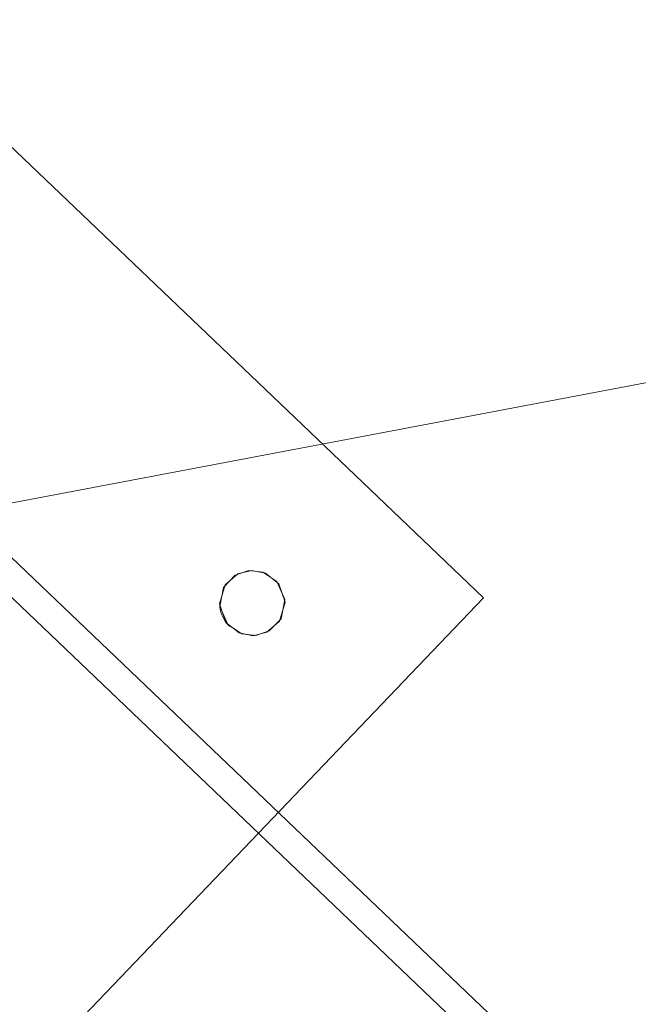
# Model space of a CAD drawing. Extents: x 3503739 to 3504470, y 5375172 to 5375561.
# Tile 22 of 142: x 3504137.034 to 3504137.223, y 5375385.099 to 5375385.401. Entities that reach past the tile are written whole.
import ezdxf

# ---------------------------------------------------------------- set-up
doc = ezdxf.new("R2010")
doc.units = 0
doc.header["$MEASUREMENT"] = 0
doc.layers.add('_4WP_KANCADT__', color=7, linetype='Continuous')
doc.layers.add('BHM_WA', color=7, linetype='Continuous')

msp = doc.modelspace()

# ---------------------------------------------------------------- linework, layer by layer
at = {"layer": '_4WP_KANCADT__', "color": 7, "linetype": 'Continuous', "lineweight": 13}
msp.add_lwpolyline([(3504135.3147, 5375384.92726), (3504137.27969, 5375385.29986), (3504137.5692, 5375383.77307), (3504135.60421, 5375383.40047), (3504135.3147, 5375384.92726)], dxfattribs=at)
at = {"layer": '_4WP_KANCADT__', "color": 1, "linetype": 'Continuous', "lineweight": 20}
msp.add_lwpolyline([(3504135.3147, 5375384.92726), (3504137.27969, 5375385.29986), (3504137.5692, 5375383.77307), (3504135.60421, 5375383.40047), (3504135.3147, 5375384.92726)], dxfattribs=at)
at = {"layer": 'BHM_WA', "color": 254, "linetype": 'Continuous', "lineweight": 9}
for p, q in [((3504137.09514, 5375385.22106), (3504137.09527, 5375385.2202)), ((3504137.09527, 5375385.2202), (3504137.09548, 5375385.21935)), ((3504137.09548, 5375385.21935), (3504137.09576, 5375385.21852)), ((3504137.09576, 5375385.21852), (3504137.09611, 5375385.21773)), ((3504137.09611, 5375385.21773), (3504137.09653, 5375385.21696)), ((3504137.09653, 5375385.21696), (3504137.09702, 5375385.21624)), ((3504137.09702, 5375385.21624), (3504137.09756, 5375385.21556)), ((3504137.09756, 5375385.21556), (3504137.09817, 5375385.21493))]:
    msp.add_line(p, q, dxfattribs=at)
for points in [[(3504136.98912, 5375385.02845, 0), (3504137.17577, 5375385.22376, 0), (3504137.11805, 5375385.27892, 0), (3504136.92274, 5375385.46557, 0), (3504136.73608, 5375385.27026, 0), (3504136.68092, 5375385.21254, 0), (3504136.93395, 5375384.97073, 0), (3504136.98912, 5375385.02845, 0)], [(3504137.17577, 5375385.22376, 0), (3504137.11805, 5375385.27892, 0), (3504136.92274, 5375385.46557, 0), (3504137.11805, 5375385.27892, 0), (3504137.17577, 5375385.22376, 0), (3504137.11805, 5375385.27892, 0), (3504136.92274, 5375385.46557, 0)], [(3504137.3234, 5375384.95698, 0), (3504136.98785, 5375385.27765, 0)], [(3504137.31722, 5375384.95071, 0), (3504136.98163, 5375385.27143, 0), (3504136.98132, 5375385.27171, 0)], [(3504137.09508, 5375385.22193, 0), (3504137.09514, 5375385.22106, 0), (3504137.09527, 5375385.2202, 0), (3504137.09548, 5375385.21935, 0), (3504137.09576, 5375385.21852, 0), (3504137.09611, 5375385.21773, 0), (3504137.09653, 5375385.21696, 0), (3504137.09702, 5375385.21624, 0), (3504137.09756, 5375385.21556, 0), (3504137.09817, 5375385.21493, 0), (3504137.09883, 5375385.21435, 0), (3504137.09953, 5375385.21384, 0), (3504137.10028, 5375385.21338, 0), (3504137.10106, 5375385.213, 0), (3504137.10187, 5375385.21268, 0), (3504137.10271, 5375385.21244, 0), (3504137.10356, 5375385.21227, 0), (3504137.10443, 5375385.21218, 0), (3504137.1053, 5375385.21216, 0), (3504137.10617, 5375385.21222, 0), (3504137.10704, 5375385.21235, 0), (3504137.10788, 5375385.21256, 0), (3504137.10871, 5375385.21284, 0), (3504137.10951, 5375385.21319, 0), (3504137.11027, 5375385.21361, 0), (3504137.111, 5375385.2141, 0), (3504137.11168, 5375385.21464, 0), (3504137.11231, 5375385.21525, 0), (3504137.11288, 5375385.2159, 0), (3504137.1134, 5375385.21661, 0), (3504137.11385, 5375385.21735, 0), (3504137.11423, 5375385.21814, 0), (3504137.11455, 5375385.21895, 0), (3504137.11479, 5375385.21979, 0), (3504137.11496, 5375385.22064, 0), (3504137.11506, 5375385.22151, 0), (3504137.11508, 5375385.22238, 0), (3504137.11502, 5375385.22325, 0), (3504137.11488, 5375385.22412, 0), (3504137.11468, 5375385.22496, 0), (3504137.1144, 5375385.22579, 0), (3504137.11404, 5375385.22659, 0), (3504137.11362, 5375385.22735, 0), (3504137.11314, 5375385.22808, 0), (3504137.11259, 5375385.22876, 0), (3504137.11199, 5375385.22938, 0), (3504137.11133, 5375385.22996, 0), (3504137.11063, 5375385.23048, 0), (3504137.10988, 5375385.23093, 0), (3504137.1091, 5375385.23131, 0), (3504137.10828, 5375385.23163, 0), (3504137.10745, 5375385.23187, 0), (3504137.10659, 5375385.23204, 0), (3504137.10572, 5375385.23213, 0), (3504137.10485, 5375385.23215, 0), (3504137.10398, 5375385.2321, 0), (3504137.10312, 5375385.23196, 0), (3504137.10227, 5375385.23175, 0), (3504137.10145, 5375385.23147, 0), (3504137.10065, 5375385.23112, 0), (3504137.09988, 5375385.2307, 0), (3504137.09916, 5375385.23021, 0), (3504137.09848, 5375385.22967, 0), (3504137.09785, 5375385.22907, 0), (3504137.09727, 5375385.22841, 0), (3504137.09676, 5375385.2277, 0), (3504137.09631, 5375385.22696, 0), (3504137.09592, 5375385.22618, 0), (3504137.0956, 5375385.22536, 0), (3504137.09536, 5375385.22452, 0), (3504137.09519, 5375385.22367, 0), (3504137.0951, 5375385.2228, 0), (3504137.09508, 5375385.22193, 0), (3504137.0951, 5375385.2228, 0), (3504137.09519, 5375385.22367, 0), (3504137.09536, 5375385.22452, 0), (3504137.0956, 5375385.22536, 0), (3504137.09592, 5375385.22618, 0), (3504137.09631, 5375385.22696, 0), (3504137.09676, 5375385.2277, 0), (3504137.09727, 5375385.22841, 0), (3504137.09785, 5375385.22907, 0), (3504137.09848, 5375385.22967, 0), (3504137.09916, 5375385.23021, 0), (3504137.09988, 5375385.2307, 0), (3504137.10065, 5375385.23112, 0), (3504137.10145, 5375385.23147, 0), (3504137.10227, 5375385.23175, 0), (3504137.10312, 5375385.23196, 0), (3504137.10398, 5375385.2321, 0), (3504137.10485, 5375385.23215, 0), (3504137.10572, 5375385.23213, 0), (3504137.10659, 5375385.23204, 0), (3504137.10745, 5375385.23187, 0), (3504137.10828, 5375385.23163, 0), (3504137.1091, 5375385.23131, 0), (3504137.10988, 5375385.23093, 0), (3504137.11063, 5375385.23048, 0), (3504137.11133, 5375385.22996, 0), (3504137.11199, 5375385.22938, 0), (3504137.11259, 5375385.22876, 0), (3504137.11314, 5375385.22808, 0), (3504137.11362, 5375385.22735, 0), (3504137.11404, 5375385.22659, 0), (3504137.1144, 5375385.22579, 0), (3504137.11468, 5375385.22496, 0), (3504137.11488, 5375385.22412, 0), (3504137.11502, 5375385.22325, 0), (3504137.11508, 5375385.22238, 0), (3504137.11506, 5375385.22151, 0), (3504137.11496, 5375385.22064, 0), (3504137.11479, 5375385.21979, 0), (3504137.11455, 5375385.21895, 0), (3504137.11423, 5375385.21814, 0), (3504137.11385, 5375385.21735, 0), (3504137.1134, 5375385.21661, 0), (3504137.11288, 5375385.2159, 0), (3504137.11231, 5375385.21525, 0), (3504137.11168, 5375385.21464, 0), (3504137.111, 5375385.2141, 0), (3504137.11027, 5375385.21361, 0), (3504137.10951, 5375385.21319, 0), (3504137.10871, 5375385.21284, 0), (3504137.10788, 5375385.21256, 0), (3504137.10704, 5375385.21235, 0), (3504137.10617, 5375385.21222, 0), (3504137.1053, 5375385.21216, 0), (3504137.10443, 5375385.21218, 0), (3504137.10356, 5375385.21227, 0), (3504137.10271, 5375385.21244, 0), (3504137.10187, 5375385.21268, 0), (3504137.10106, 5375385.213, 0), (3504137.10028, 5375385.21338, 0), (3504137.09953, 5375385.21384, 0), (3504137.09883, 5375385.21435, 0), (3504137.09817, 5375385.21493, 0), (3504137.09883, 5375385.21435, 0), (3504137.09953, 5375385.21384, 0), (3504137.10028, 5375385.21338, 0), (3504137.10106, 5375385.213, 0), (3504137.10187, 5375385.21268, 0), (3504137.10271, 5375385.21244, 0), (3504137.10356, 5375385.21227, 0), (3504137.10443, 5375385.21218, 0), (3504137.1053, 5375385.21216, 0), (3504137.10617, 5375385.21222, 0), (3504137.10704, 5375385.21235, 0), (3504137.10788, 5375385.21256, 0), (3504137.10871, 5375385.21284, 0), (3504137.10951, 5375385.21319, 0), (3504137.11027, 5375385.21361, 0), (3504137.111, 5375385.2141, 0), (3504137.11168, 5375385.21464, 0), (3504137.11231, 5375385.21525, 0), (3504137.11288, 5375385.2159, 0), (3504137.1134, 5375385.21661, 0), (3504137.11385, 5375385.21735, 0), (3504137.11423, 5375385.21814, 0), (3504137.11455, 5375385.21895, 0), (3504137.11479, 5375385.21979, 0), (3504137.11496, 5375385.22064, 0), (3504137.11506, 5375385.22151, 0), (3504137.11508, 5375385.22238, 0), (3504137.11502, 5375385.22325, 0), (3504137.11488, 5375385.22412, 0), (3504137.11468, 5375385.22496, 0), (3504137.1144, 5375385.22579, 0), (3504137.11404, 5375385.22659, 0), (3504137.11362, 5375385.22735, 0), (3504137.11314, 5375385.22808, 0), (3504137.11259, 5375385.22876, 0), (3504137.11199, 5375385.22938, 0), (3504137.11133, 5375385.22996, 0), (3504137.11063, 5375385.23048, 0), (3504137.10988, 5375385.23093, 0), (3504137.1091, 5375385.23131, 0), (3504137.10828, 5375385.23163, 0), (3504137.10745, 5375385.23187, 0), (3504137.10659, 5375385.23204, 0), (3504137.10572, 5375385.23213, 0), (3504137.10485, 5375385.23215, 0), (3504137.10398, 5375385.2321, 0), (3504137.10312, 5375385.23196, 0), (3504137.10227, 5375385.23175, 0), (3504137.10145, 5375385.23147, 0), (3504137.10065, 5375385.23112, 0), (3504137.09988, 5375385.2307, 0), (3504137.09916, 5375385.23021, 0), (3504137.09848, 5375385.22967, 0), (3504137.09785, 5375385.22907, 0), (3504137.09727, 5375385.22841, 0), (3504137.09676, 5375385.2277, 0), (3504137.09631, 5375385.22696, 0), (3504137.09592, 5375385.22618, 0), (3504137.0956, 5375385.22536, 0), (3504137.09536, 5375385.22452, 0), (3504137.09519, 5375385.22367, 0), (3504137.0951, 5375385.2228, 0), (3504137.09508, 5375385.22193, 0), (3504137.09514, 5375385.22106, 0), (3504137.09508, 5375385.22193, 0)], [(3504137.09514, 5375385.22106, 0), (3504137.09527, 5375385.2202, 0), (3504137.09548, 5375385.21935, 0), (3504137.09576, 5375385.21852, 0), (3504137.09611, 5375385.21773, 0), (3504137.09653, 5375385.21696, 0), (3504137.09702, 5375385.21624, 0), (3504137.09756, 5375385.21556, 0), (3504137.09817, 5375385.21493, 0), (3504137.09883, 5375385.21435, 0), (3504137.09953, 5375385.21384, 0), (3504137.10028, 5375385.21338, 0), (3504137.10106, 5375385.213, 0), (3504137.10187, 5375385.21268, 0), (3504137.10271, 5375385.21244, 0), (3504137.10356, 5375385.21227, 0), (3504137.10443, 5375385.21218, 0), (3504137.1053, 5375385.21216, 0), (3504137.10617, 5375385.21222, 0), (3504137.10704, 5375385.21235, 0), (3504137.10788, 5375385.21256, 0), (3504137.10871, 5375385.21284, 0), (3504137.10951, 5375385.21319, 0), (3504137.11027, 5375385.21361, 0), (3504137.111, 5375385.2141, 0), (3504137.11168, 5375385.21464, 0), (3504137.11231, 5375385.21525, 0), (3504137.11288, 5375385.2159, 0), (3504137.1134, 5375385.21661, 0), (3504137.11385, 5375385.21735, 0), (3504137.11423, 5375385.21814, 0), (3504137.11455, 5375385.21895, 0), (3504137.11479, 5375385.21979, 0), (3504137.11496, 5375385.22064, 0), (3504137.11506, 5375385.22151, 0), (3504137.11508, 5375385.22238, 0), (3504137.11502, 5375385.22325, 0), (3504137.11488, 5375385.22412, 0), (3504137.11468, 5375385.22496, 0), (3504137.1144, 5375385.22579, 0), (3504137.11404, 5375385.22659, 0), (3504137.11362, 5375385.22735, 0), (3504137.11314, 5375385.22808, 0), (3504137.11259, 5375385.22876, 0), (3504137.11199, 5375385.22938, 0), (3504137.11133, 5375385.22996, 0), (3504137.11063, 5375385.23048, 0), (3504137.10988, 5375385.23093, 0), (3504137.1091, 5375385.23131, 0), (3504137.10828, 5375385.23163, 0), (3504137.10745, 5375385.23187, 0), (3504137.10659, 5375385.23204, 0), (3504137.10572, 5375385.23213, 0), (3504137.10485, 5375385.23215, 0), (3504137.10398, 5375385.2321, 0), (3504137.10312, 5375385.23196, 0), (3504137.10227, 5375385.23175, 0), (3504137.10145, 5375385.23147, 0), (3504137.10065, 5375385.23112, 0), (3504137.09988, 5375385.2307, 0), (3504137.09916, 5375385.23021, 0), (3504137.09848, 5375385.22967, 0), (3504137.09785, 5375385.22907, 0), (3504137.09727, 5375385.22841, 0), (3504137.09676, 5375385.2277, 0), (3504137.09631, 5375385.22696, 0), (3504137.09592, 5375385.22618, 0), (3504137.0956, 5375385.22536, 0), (3504137.09536, 5375385.22452, 0), (3504137.09519, 5375385.22367, 0), (3504137.0951, 5375385.2228, 0), (3504137.09508, 5375385.22193, 0), (3504137.09514, 5375385.22106, 0)], [(3504136.93395, 5375384.97073, 0), (3504136.98912, 5375385.02845, 0), (3504136.93395, 5375384.97073, 0), (3504136.98912, 5375385.02845, 0), (3504137.17577, 5375385.22376, 0), (3504136.98912, 5375385.02845, 0), (3504137.17577, 5375385.22376, 0)]]:
    msp.add_polyline3d(points, dxfattribs=at)

doc.saveas('drawing.dxf')
